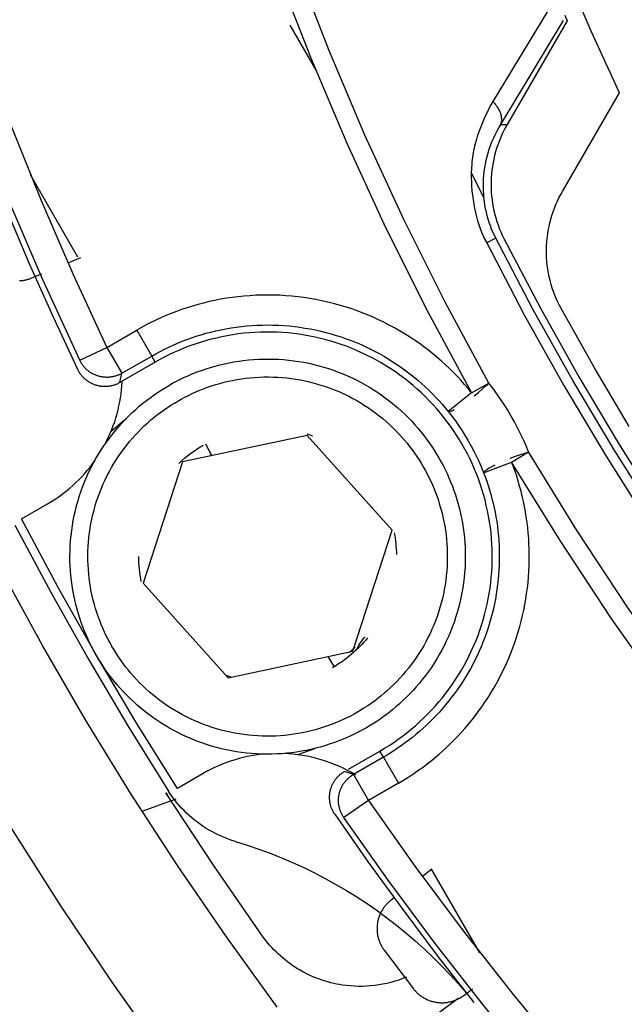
# Model space of a CAD drawing. Header units: millimetres. Extents: x 129 to 629, y 1269 to 1769.
# Tile 16 of 87: x 325 to 335, y 1394 to 1410. Entities that reach past the tile are written whole.
import ezdxf

# ---------------------------------------------------------------- set-up
doc = ezdxf.new("R2010")
doc.units = ezdxf.units.MM
doc.layers.add('ROXX_B.FLEX mini', color=7, linetype='Continuous', true_color=0x000000)

msp = doc.modelspace()

# ---------------------------------------------------------------- linework, layer by layer
at = {"layer": 'ROXX_B.FLEX mini', "color": 18, "lineweight": -3, "true_color": 0x000000}
for points in [[(321.127, 1434.37), (320.992, 1432.99), (320.892, 1431.605), (320.826, 1430.216), (320.796, 1428.824), (320.802, 1427.431), (320.843, 1426.038), (320.919, 1424.647), (321.03, 1423.259), (321.177, 1421.875), (321.359, 1420.496), (321.575, 1419.124), (321.826, 1417.76), (322.11, 1416.406), (322.428, 1415.062), (322.779, 1413.73), (323.162, 1412.411), (323.577, 1411.107), (324.022, 1409.817), (324.498, 1408.544), (325.003, 1407.289), (325.536, 1406.051), (326.097, 1404.833)], [(325.645, 1404.618), (325.011, 1406.002), (324.413, 1407.406), (323.853, 1408.829), (323.332, 1410.271), (322.85, 1411.728), (322.409, 1413.2), (322.008, 1414.685), (321.649, 1416.181), (321.331, 1417.686), (321.056, 1419.199), (320.822, 1420.718), (320.632, 1422.241), (320.484, 1423.767), (320.378, 1425.293), (320.315, 1426.818), (320.294, 1428.339)], [(325.861, 1427.968), (325.897, 1426.421), (325.981, 1424.87), (326.114, 1423.319), (326.296, 1421.768), (326.527, 1420.221), (326.808, 1418.679), (327.137, 1417.146), (327.514, 1415.623), (327.94, 1414.112), (328.413, 1412.617), (328.932, 1411.139), (329.496, 1409.679), (330.105, 1408.242), (330.758, 1406.827), (331.452, 1405.438), (332.186, 1404.076)], [(332.474, 1404.237), (331.744, 1405.59), (331.054, 1406.97), (330.407, 1408.375), (329.802, 1409.803), (329.241, 1411.253), (328.725, 1412.721), (328.255, 1414.207), (327.833, 1415.707), (327.458, 1417.22), (327.131, 1418.743), (326.852, 1420.274), (326.622, 1421.811), (326.441, 1423.352), (326.309, 1424.893), (326.226, 1426.434), (326.19, 1427.971)], [(328.941, 1393.817), (328.094, 1394.99), (327.279, 1396.181), (326.495, 1397.39), (325.743, 1398.615), (325.024, 1399.855), (324.338, 1401.108), (323.685, 1402.373), (323.065, 1403.649), (322.479, 1404.935), (321.927, 1406.229), (321.409, 1407.53), (320.924, 1408.837), (320.474, 1410.149), (320.057, 1411.464), (319.673, 1412.781), (319.323, 1414.098), (319.006, 1415.416), (318.721, 1416.732), (318.468, 1418.045), (318.248, 1419.355), (318.058, 1420.66)], [(334.654, 1409.084), (334.183, 1410.117), (333.738, 1411.163), (333.319, 1412.22), (332.927, 1413.288), (332.562, 1414.365), (332.224, 1415.451), (331.914, 1416.544), (331.631, 1417.644)], [(333.46, 1410.454), (332.541, 1408.941)], [(332.674, 1408.556), (333.72, 1410.292)], [(333.781, 1410.288), (332.78, 1408.553)], [(333.741, 1410.382), (333.781, 1410.288)], [(329.153, 1410.214), (329.579, 1409.476)], [(333.705, 1407.439), (334.654, 1409.084)], [(332.541, 1408.941), (332.494, 1408.854), (332.451, 1408.768), (332.41, 1408.683), (332.373, 1408.598), (332.339, 1408.515), (332.309, 1408.433), (332.282, 1408.353), (332.269, 1408.313), (332.258, 1408.274), (332.248, 1408.235), (332.238, 1408.196), (332.229, 1408.158), (332.221, 1408.12), (332.214, 1408.082), (332.208, 1408.045), (332.202, 1408.007), (332.197, 1407.97), (332.193, 1407.933), (332.189, 1407.896), (332.184, 1407.822), (332.182, 1407.748), (332.181, 1407.674), (332.183, 1407.599), (332.187, 1407.524), (332.193, 1407.449), (332.201, 1407.375), (332.211, 1407.301), (332.222, 1407.227), (332.236, 1407.156), (332.251, 1407.085), (332.269, 1407.016), (332.288, 1406.949), (332.308, 1406.884), (332.331, 1406.82), (332.355, 1406.758), (332.381, 1406.697), (332.409, 1406.637), (332.439, 1406.579)], [(332.674, 1408.556), (332.675, 1408.558), (332.676, 1408.56), (332.677, 1408.562), (332.678, 1408.565), (332.679, 1408.567), (332.68, 1408.569), (332.681, 1408.572), (332.682, 1408.574), (332.683, 1408.579), (332.685, 1408.584), (332.686, 1408.589), (332.687, 1408.594), (332.688, 1408.599), (332.689, 1408.605), (332.69, 1408.61), (332.691, 1408.616), (332.691, 1408.621), (332.691, 1408.627), (332.691, 1408.633), (332.691, 1408.638), (332.691, 1408.644), (332.691, 1408.65), (332.691, 1408.656), (332.69, 1408.662), (332.689, 1408.668), (332.688, 1408.674), (332.687, 1408.681), (332.686, 1408.687), (332.685, 1408.693), (332.684, 1408.699), (332.682, 1408.706), (332.68, 1408.712), (332.679, 1408.719), (332.677, 1408.725), (332.673, 1408.738), (332.668, 1408.751), (332.663, 1408.764), (332.657, 1408.777), (332.651, 1408.79), (332.644, 1408.804), (332.637, 1408.817), (332.629, 1408.83), (332.621, 1408.843), (332.612, 1408.856), (332.604, 1408.868), (332.594, 1408.881), (332.584, 1408.893), (332.574, 1408.906), (332.563, 1408.918), (332.552, 1408.929), (332.541, 1408.941)], [(332.591, 1406.656), (332.567, 1406.706), (332.544, 1406.757), (332.522, 1406.81), (332.501, 1406.863), (332.482, 1406.918), (332.465, 1406.974), (332.449, 1407.031), (332.434, 1407.089), (332.421, 1407.148), (332.41, 1407.208), (332.401, 1407.269), (332.394, 1407.331), (332.389, 1407.394), (332.385, 1407.456), (332.384, 1407.519), (332.384, 1407.582), (332.387, 1407.646), (332.392, 1407.708), (332.398, 1407.771), (332.407, 1407.834), (332.418, 1407.896), (332.431, 1407.959), (332.446, 1408.02), (332.464, 1408.082), (332.483, 1408.143), (332.504, 1408.204), (332.527, 1408.264), (332.553, 1408.324), (332.58, 1408.383), (332.609, 1408.441), (332.64, 1408.499), (332.674, 1408.556)], [(332.78, 1408.553), (332.749, 1408.498), (332.72, 1408.442), (332.693, 1408.386), (332.668, 1408.329), (332.645, 1408.272), (332.624, 1408.214), (332.605, 1408.156), (332.587, 1408.097), (332.571, 1408.037), (332.557, 1407.977), (332.545, 1407.916), (332.535, 1407.855), (332.526, 1407.794), (332.52, 1407.732), (332.515, 1407.67), (332.512, 1407.608), (332.512, 1407.546), (332.513, 1407.483), (332.516, 1407.421), (332.521, 1407.359), (332.528, 1407.298), (332.537, 1407.237), (332.548, 1407.176), (332.56, 1407.115), (332.575, 1407.055), (332.591, 1406.996), (332.609, 1406.937), (332.629, 1406.879), (332.65, 1406.821), (332.674, 1406.763), (332.7, 1406.706), (332.727, 1406.65)], [(332.674, 1408.556), (332.78, 1408.553)], [(325.615, 1404.463), (325.201, 1405.348), (324.803, 1406.24), (324.421, 1407.139), (324.055, 1408.044)], [(332.395, 1407.318), (332.182, 1407.762)], [(325.615, 1406.342), (324.823, 1407.714)], [(333.681, 1405.481), (333.653, 1405.535), (333.626, 1405.591), (333.6, 1405.648), (333.576, 1405.706), (333.554, 1405.765), (333.533, 1405.825), (333.515, 1405.886), (333.498, 1405.948), (333.483, 1406.011), (333.47, 1406.074), (333.459, 1406.138), (333.451, 1406.202), (333.444, 1406.267), (333.44, 1406.332), (333.437, 1406.398), (333.437, 1406.463), (333.439, 1406.528), (333.443, 1406.594), (333.449, 1406.659), (333.457, 1406.723), (333.467, 1406.787), (333.48, 1406.851), (333.494, 1406.914), (333.51, 1406.977), (333.528, 1407.038), (333.549, 1407.099), (333.57, 1407.158), (333.594, 1407.217), (333.619, 1407.274), (333.646, 1407.331), (333.675, 1407.386), (333.705, 1407.439)], [(332.591, 1406.656), (332.439, 1406.579)], [(335.291, 1401.98), (334.567, 1403.12), (333.876, 1404.28), (333.217, 1405.459), (332.591, 1406.656)], [(332.727, 1406.65), (333.337, 1405.486), (333.978, 1404.339), (334.651, 1403.211), (335.353, 1402.101)], [(332.439, 1406.579), (333.067, 1405.378), (333.728, 1404.195), (334.422, 1403.031), (335.148, 1401.887)], [(325.451, 1406.248), (325.665, 1406.337)], [(324.641, 1405.948), (324.656, 1405.949), (324.671, 1405.95), (324.685, 1405.952), (324.699, 1405.953), (324.713, 1405.956), (324.728, 1405.958), (324.741, 1405.961), (324.755, 1405.964), (324.769, 1405.968), (324.782, 1405.971), (324.795, 1405.975), (324.808, 1405.98), (324.821, 1405.984), (324.833, 1405.989), (324.846, 1405.994)], [(324.846, 1405.994), (325.012, 1406.064)], [(332.186, 1404.076), (332.13, 1404.145), (332.071, 1404.213), (332.011, 1404.281), (331.949, 1404.348), (331.885, 1404.413), (331.82, 1404.478), (331.752, 1404.542), (331.683, 1404.605), (331.612, 1404.667), (331.539, 1404.727), (331.465, 1404.786), (331.389, 1404.844), (331.311, 1404.901), (331.232, 1404.956), (331.151, 1405.009), (331.068, 1405.061), (330.984, 1405.112), (330.899, 1405.16), (330.812, 1405.207), (330.724, 1405.252), (330.635, 1405.295), (330.544, 1405.336), (330.452, 1405.375), (330.359, 1405.413), (330.266, 1405.448), (330.171, 1405.481), (330.075, 1405.512), (329.978, 1405.54), (329.881, 1405.567), (329.783, 1405.591), (329.685, 1405.613), (329.586, 1405.633), (329.486, 1405.65), (329.386, 1405.665), (329.286, 1405.678), (329.186, 1405.689), (329.086, 1405.697), (328.985, 1405.703), (328.885, 1405.706), (328.785, 1405.707), (328.685, 1405.706), (328.585, 1405.703), (328.486, 1405.697), (328.387, 1405.689), (328.288, 1405.679), (328.19, 1405.667), (328.093, 1405.653), (327.997, 1405.636), (327.901, 1405.618), (327.806, 1405.597), (327.712, 1405.574), (327.62, 1405.55), (327.528, 1405.523), (327.437, 1405.495), (327.347, 1405.465), (327.259, 1405.433), (327.171, 1405.4), (327.085, 1405.364), (327.001, 1405.328), (326.917, 1405.289), (326.835, 1405.25), (326.755, 1405.208), (326.676, 1405.166), (326.598, 1405.122)], [(334.818, 1403.512), (334.238, 1404.489), (333.681, 1405.481)], [(326.848, 1404.689), (326.917, 1404.728), (326.987, 1404.766), (327.058, 1404.802), (327.131, 1404.837), (327.205, 1404.871), (327.28, 1404.904), (327.356, 1404.935), (327.433, 1404.965), (327.511, 1404.993), (327.591, 1405.02), (327.671, 1405.045), (327.753, 1405.068), (327.835, 1405.09), (327.918, 1405.11), (328.002, 1405.128), (328.087, 1405.145), (328.172, 1405.159), (328.258, 1405.172), (328.345, 1405.183), (328.432, 1405.192), (328.519, 1405.199), (328.607, 1405.204), (328.696, 1405.207), (328.784, 1405.208), (328.873, 1405.207), (328.962, 1405.203), (329.051, 1405.198), (329.14, 1405.191), (329.229, 1405.182), (329.317, 1405.17), (329.406, 1405.157), (329.494, 1405.142), (329.581, 1405.124), (329.669, 1405.105), (329.755, 1405.083), (329.842, 1405.06), (329.927, 1405.034), (330.012, 1405.007), (330.096, 1404.978), (330.179, 1404.947), (330.261, 1404.914), (330.342, 1404.879), (330.423, 1404.842), (330.502, 1404.804), (330.58, 1404.764), (330.657, 1404.723), (330.732, 1404.68), (330.807, 1404.635), (330.88, 1404.589), (330.951, 1404.542), (331.022, 1404.493), (331.09, 1404.443), (331.158, 1404.392), (331.224, 1404.34), (331.288, 1404.286), (331.351, 1404.231), (331.412, 1404.176), (331.472, 1404.119), (331.53, 1404.062), (331.587, 1404.003), (331.642, 1403.944), (331.695, 1403.885), (331.747, 1403.824), (331.797, 1403.763)], [(326.097, 1404.833), (326.598, 1405.122)], [(326.598, 1405.122), (326.848, 1404.689)], [(330.657, 1398.092), (330.734, 1398.138), (330.811, 1398.186), (330.887, 1398.236), (330.961, 1398.288), (331.035, 1398.342), (331.108, 1398.398), (331.179, 1398.455), (331.249, 1398.515), (331.318, 1398.577), (331.386, 1398.64), (331.451, 1398.706), (331.516, 1398.773), (331.579, 1398.841), (331.64, 1398.912), (331.699, 1398.983), (331.757, 1399.057), (331.813, 1399.131), (331.867, 1399.207), (331.919, 1399.284), (331.969, 1399.363), (332.017, 1399.443), (332.063, 1399.523), (332.107, 1399.605), (332.148, 1399.687), (332.188, 1399.771), (332.226, 1399.854), (332.261, 1399.939), (332.294, 1400.024), (332.325, 1400.11), (332.353, 1400.196), (332.38, 1400.282), (332.404, 1400.369), (332.426, 1400.456), (332.447, 1400.544), (332.465, 1400.633), (332.481, 1400.722), (332.495, 1400.813), (332.507, 1400.904), (332.516, 1400.995), (332.524, 1401.087), (332.529, 1401.179), (332.531, 1401.272), (332.532, 1401.365), (332.53, 1401.458), (332.526, 1401.551), (332.52, 1401.643), (332.511, 1401.736), (332.5, 1401.829), (332.487, 1401.921), (332.471, 1402.013), (332.453, 1402.104), (332.433, 1402.195), (332.411, 1402.286), (332.386, 1402.375), (332.36, 1402.464), (332.331, 1402.552), (332.3, 1402.638), (332.267, 1402.724), (332.232, 1402.809), (332.195, 1402.893), (332.156, 1402.975), (332.116, 1403.056), (332.074, 1403.136), (332.03, 1403.214), (331.984, 1403.292), (331.936, 1403.368), (331.886, 1403.444), (331.834, 1403.519), (331.78, 1403.592), (331.724, 1403.665), (331.666, 1403.736), (331.606, 1403.807), (331.544, 1403.875), (331.481, 1403.943), (331.416, 1404.009), (331.349, 1404.073), (331.28, 1404.136), (331.21, 1404.197), (331.138, 1404.257), (331.065, 1404.314), (330.99, 1404.37), (330.914, 1404.424), (330.837, 1404.476), (330.758, 1404.526), (330.679, 1404.574), (330.598, 1404.62), (330.517, 1404.664), (330.434, 1404.706), (330.351, 1404.745), (330.267, 1404.783), (330.182, 1404.818), (330.097, 1404.851), (330.012, 1404.882), (329.925, 1404.911), (329.839, 1404.937), (329.753, 1404.962), (329.665, 1404.984), (329.577, 1405.004), (329.489, 1405.022), (329.399, 1405.038), (329.309, 1405.052), (329.218, 1405.064), (329.126, 1405.074), (329.034, 1405.081), (328.942, 1405.086), (328.85, 1405.089), (328.757, 1405.089), (328.664, 1405.088), (328.571, 1405.083), (328.478, 1405.077), (328.385, 1405.068), (328.293, 1405.057), (328.2, 1405.044), (328.108, 1405.028), (328.017, 1405.011), (327.926, 1404.99), (327.836, 1404.968), (327.746, 1404.944), (327.658, 1404.917), (327.57, 1404.888), (327.483, 1404.857), (327.397, 1404.824), (327.312, 1404.789), (327.229, 1404.753), (327.146, 1404.714), (327.065, 1404.673), (326.985, 1404.631), (326.907, 1404.587)], [(325.645, 1404.618), (326.097, 1404.833)], [(326.097, 1404.833), (326.347, 1404.4)], [(326.347, 1404.4), (326.848, 1404.689)], [(326.907, 1404.587), (326.848, 1404.689)], [(326.347, 1404.4), (326.336, 1404.394), (326.325, 1404.388), (326.313, 1404.382), (326.302, 1404.377), (326.29, 1404.372), (326.278, 1404.367), (326.266, 1404.363), (326.254, 1404.358), (326.241, 1404.354), (326.229, 1404.351), (326.216, 1404.348), (326.204, 1404.345), (326.191, 1404.342), (326.178, 1404.34), (326.165, 1404.338), (326.152, 1404.336), (326.139, 1404.335), (326.126, 1404.334), (326.113, 1404.333), (326.1, 1404.333), (326.087, 1404.333), (326.074, 1404.334), (326.061, 1404.334), (326.048, 1404.336), (326.035, 1404.337), (326.023, 1404.339), (326.01, 1404.341), (325.997, 1404.343), (325.985, 1404.346), (325.973, 1404.349), (325.96, 1404.352), (325.948, 1404.356), (325.936, 1404.36), (325.924, 1404.364), (325.913, 1404.368), (325.901, 1404.373), (325.889, 1404.378), (325.878, 1404.384), (325.866, 1404.39), (325.855, 1404.396), (325.843, 1404.402), (325.832, 1404.409), (325.821, 1404.416), (325.811, 1404.423), (325.8, 1404.431), (325.79, 1404.439), (325.779, 1404.447), (325.769, 1404.455), (325.76, 1404.464), (325.75, 1404.473), (325.741, 1404.482), (325.732, 1404.492), (325.723, 1404.501), (325.714, 1404.511), (325.706, 1404.521), (325.698, 1404.531), (325.691, 1404.542), (325.683, 1404.552), (325.676, 1404.563), (325.669, 1404.574), (325.663, 1404.585), (325.657, 1404.596), (325.651, 1404.607), (325.645, 1404.618)], [(326.907, 1404.587), (326.316, 1404.246)], [(326.316, 1404.246), (326.304, 1404.239), (326.292, 1404.233), (326.28, 1404.227), (326.268, 1404.221), (326.256, 1404.216), (326.244, 1404.211), (326.232, 1404.207), (326.22, 1404.203), (326.208, 1404.199), (326.196, 1404.196), (326.184, 1404.192), (326.171, 1404.19), (326.159, 1404.187), (326.146, 1404.185), (326.134, 1404.183), (326.121, 1404.182), (326.109, 1404.18), (326.096, 1404.18), (326.083, 1404.179), (326.07, 1404.179), (326.058, 1404.179), (326.045, 1404.179), (326.032, 1404.18), (326.019, 1404.181), (326.006, 1404.182), (325.993, 1404.184), (325.981, 1404.186), (325.968, 1404.188), (325.955, 1404.191), (325.943, 1404.194), (325.93, 1404.197), (325.918, 1404.201), (325.905, 1404.205), (325.893, 1404.209), (325.881, 1404.214), (325.869, 1404.219), (325.857, 1404.224), (325.846, 1404.23), (325.834, 1404.236), (325.823, 1404.242), (325.812, 1404.248), (325.801, 1404.255), (325.79, 1404.262), (325.779, 1404.269), (325.769, 1404.276), (325.759, 1404.284), (325.749, 1404.292), (325.739, 1404.3), (325.729, 1404.309), (325.72, 1404.317), (325.711, 1404.326), (325.702, 1404.335), (325.694, 1404.344), (325.685, 1404.354), (325.677, 1404.364), (325.669, 1404.374), (325.662, 1404.384), (325.654, 1404.394), (325.647, 1404.405), (325.64, 1404.416), (325.633, 1404.427), (325.627, 1404.439), (325.621, 1404.451), (325.615, 1404.463)], [(326.316, 1404.246), (326.347, 1404.4)], [(326.068, 1403.217), (326.099, 1403.277), (326.128, 1403.338), (326.156, 1403.4), (326.182, 1403.463), (326.206, 1403.527), (326.229, 1403.592), (326.25, 1403.657), (326.269, 1403.723), (326.286, 1403.789), (326.301, 1403.856), (326.315, 1403.923), (326.327, 1403.99), (326.336, 1404.057), (326.344, 1404.125), (326.351, 1404.193), (326.355, 1404.26)], [(332.186, 1404.076), (332.474, 1404.237)], [(332.23, 1404.022), (332.302, 1404.082), (332.369, 1404.14), (332.427, 1404.192), (332.452, 1404.216), (332.474, 1404.237)], [(333.138, 1403.087), (333.096, 1403.19), (333.051, 1403.292), (333.005, 1403.392), (332.955, 1403.492), (332.903, 1403.59), (332.849, 1403.687), (332.792, 1403.783), (332.733, 1403.877), (332.671, 1403.97), (332.608, 1404.06), (332.542, 1404.15), (332.474, 1404.237)], [(332.186, 1404.076), (331.797, 1403.763)], [(331.797, 1403.763), (331.797, 1403.763), (331.797, 1403.763), (331.797, 1403.763), (331.797, 1403.763), (331.797, 1403.763), (331.797, 1403.763), (331.798, 1403.762), (331.798, 1403.762), (331.798, 1403.762), (331.798, 1403.762), (331.798, 1403.762), (331.798, 1403.762), (331.798, 1403.762), (331.799, 1403.762), (331.799, 1403.762), (331.799, 1403.762), (331.8, 1403.761), (331.8, 1403.761), (331.8, 1403.761), (331.801, 1403.761), (331.801, 1403.761), (331.801, 1403.761), (331.802, 1403.761), (331.802, 1403.761), (331.803, 1403.761), (331.803, 1403.761), (331.803, 1403.761), (331.804, 1403.761), (331.805, 1403.761), (331.806, 1403.761), (331.806, 1403.761), (331.807, 1403.761), (331.808, 1403.761), (331.81, 1403.761), (331.811, 1403.761), (331.812, 1403.761), (331.813, 1403.761), (331.815, 1403.762), (331.818, 1403.762), (331.821, 1403.763), (331.823, 1403.764), (331.826, 1403.764), (331.83, 1403.765), (331.836, 1403.767), (331.844, 1403.77), (331.851, 1403.773), (331.859, 1403.776), (331.868, 1403.78), (331.877, 1403.785), (331.897, 1403.794)], [(331.797, 1403.763), (331.857, 1403.685), (331.916, 1403.606), (331.973, 1403.525), (332.027, 1403.442), (332.08, 1403.358), (332.131, 1403.273), (332.18, 1403.186), (332.226, 1403.098), (332.27, 1403.01), (332.312, 1402.92), (332.351, 1402.83), (332.388, 1402.738)], [(326.427, 1403.644), (326.172, 1403.431)], [(329.44, 1403.362), (327.36, 1402.92)], [(329.434, 1403.388), (329.484, 1403.372), (329.533, 1403.354)], [(330.862, 1401.781), (329.44, 1403.362)], [(327.299, 1402.896), (327.346, 1402.94), (327.395, 1402.982), (327.445, 1403.023), (327.496, 1403.062), (327.548, 1403.1), (327.601, 1403.136), (327.654, 1403.17), (327.709, 1403.202)], [(327.744, 1403.222), (327.849, 1403.024)], [(327.844, 1403.033), (327.76, 1403.192)], [(332.83, 1402.984), (332.918, 1403.016), (333.001, 1403.045), (333.076, 1403.069), (333.109, 1403.079), (333.138, 1403.087)], [(332.855, 1402.919), (333.138, 1403.087)], [(340.845, 1393.239), (339.726, 1394.382), (338.65, 1395.554), (337.618, 1396.754), (336.63, 1397.98), (335.687, 1399.228), (334.791, 1400.497), (333.941, 1401.784), (333.138, 1403.087)], [(325.108, 1402.22), (325.163, 1402.253), (325.217, 1402.287), (325.271, 1402.323), (325.324, 1402.361), (325.377, 1402.4), (325.429, 1402.441), (325.481, 1402.484), (325.532, 1402.529), (325.582, 1402.575), (325.631, 1402.623), (325.679, 1402.673), (325.726, 1402.724), (325.772, 1402.778), (325.817, 1402.832), (325.86, 1402.889), (325.902, 1402.947)], [(327.36, 1402.92), (326.702, 1400.898)], [(331.308, 1397.776), (331.376, 1397.825), (331.444, 1397.876), (331.511, 1397.929), (331.578, 1397.983), (331.643, 1398.039), (331.708, 1398.097), (331.773, 1398.156), (331.836, 1398.216), (331.898, 1398.279), (331.96, 1398.343), (332.02, 1398.408), (332.08, 1398.475), (332.138, 1398.543), (332.195, 1398.613), (332.251, 1398.685), (332.305, 1398.758), (332.359, 1398.832), (332.41, 1398.907), (332.461, 1398.984), (332.51, 1399.062), (332.557, 1399.142), (332.603, 1399.222), (332.647, 1399.304), (332.689, 1399.387), (332.73, 1399.471), (332.769, 1399.555), (332.806, 1399.641), (332.842, 1399.728), (332.876, 1399.815), (332.907, 1399.903), (332.937, 1399.992), (332.965, 1400.082), (332.991, 1400.172), (333.015, 1400.263), (333.038, 1400.354), (333.058, 1400.445), (333.076, 1400.537), (333.092, 1400.629), (333.106, 1400.721), (333.118, 1400.814), (333.129, 1400.906), (333.137, 1400.999), (333.143, 1401.091), (333.147, 1401.184), (333.15, 1401.276), (333.15, 1401.368), (333.149, 1401.459), (333.145, 1401.55), (333.14, 1401.641), (333.133, 1401.732), (333.124, 1401.821), (333.113, 1401.911), (333.1, 1401.999), (333.086, 1402.087), (333.07, 1402.174), (333.052, 1402.261), (333.033, 1402.346), (333.012, 1402.431), (332.989, 1402.515), (332.965, 1402.598), (332.94, 1402.68), (332.913, 1402.761), (332.884, 1402.84), (332.855, 1402.919)], [(332.388, 1402.738), (332.855, 1402.919)], [(332.388, 1402.738), (332.388, 1402.739), (332.388, 1402.739), (332.388, 1402.739), (332.388, 1402.739), (332.388, 1402.74), (332.388, 1402.74), (332.388, 1402.74), (332.388, 1402.74), (332.388, 1402.74), (332.388, 1402.741), (332.388, 1402.741), (332.388, 1402.741), (332.388, 1402.741), (332.388, 1402.742), (332.389, 1402.742), (332.389, 1402.742), (332.389, 1402.743), (332.389, 1402.743), (332.389, 1402.743), (332.389, 1402.743), (332.389, 1402.744), (332.389, 1402.744), (332.39, 1402.745), (332.39, 1402.746), (332.39, 1402.746), (332.391, 1402.747), (332.391, 1402.748), (332.391, 1402.748), (332.392, 1402.749), (332.392, 1402.75), (332.393, 1402.75), (332.393, 1402.751), (332.394, 1402.752), (332.395, 1402.754), (332.397, 1402.755), (332.398, 1402.757), (332.399, 1402.759), (332.401, 1402.76), (332.403, 1402.762), (332.406, 1402.765), (332.41, 1402.769), (332.415, 1402.773), (332.42, 1402.777), (332.425, 1402.781), (332.437, 1402.79), (332.45, 1402.799), (332.464, 1402.809), (332.48, 1402.819), (332.497, 1402.829), (332.536, 1402.851), (332.58, 1402.874)], [(340.614, 1393.005), (339.487, 1394.156), (338.404, 1395.336), (337.364, 1396.544), (336.37, 1397.778), (335.421, 1399.035), (334.519, 1400.312), (333.663, 1401.608), (332.855, 1402.919)], [(332.388, 1402.738), (332.415, 1402.669), (332.44, 1402.598), (332.464, 1402.526), (332.486, 1402.454), (332.508, 1402.38), (332.527, 1402.306), (332.546, 1402.231), (332.563, 1402.155), (332.579, 1402.079), (332.593, 1402.002), (332.606, 1401.924), (332.617, 1401.845), (332.627, 1401.766), (332.635, 1401.687), (332.641, 1401.607), (332.646, 1401.526), (332.649, 1401.446), (332.65, 1401.364), (332.65, 1401.283), (332.648, 1401.201), (332.644, 1401.12), (332.638, 1401.038), (332.631, 1400.956), (332.622, 1400.874), (332.611, 1400.792), (332.599, 1400.71), (332.584, 1400.629), (332.568, 1400.548), (332.55, 1400.467), (332.531, 1400.386), (332.51, 1400.306), (332.486, 1400.226), (332.462, 1400.147), (332.435, 1400.068), (332.407, 1399.99), (332.377, 1399.912), (332.346, 1399.835), (332.313, 1399.76), (332.278, 1399.684), (332.242, 1399.61), (332.205, 1399.537), (332.166, 1399.465), (332.125, 1399.393), (332.083, 1399.323), (332.04, 1399.254), (331.995, 1399.186), (331.949, 1399.119), (331.902, 1399.053), (331.854, 1398.989), (331.804, 1398.925), (331.754, 1398.863), (331.702, 1398.803), (331.65, 1398.743), (331.596, 1398.686), (331.542, 1398.629), (331.487, 1398.574), (331.43, 1398.52), (331.374, 1398.468), (331.316, 1398.417), (331.258, 1398.367), (331.199, 1398.319), (331.14, 1398.273), (331.08, 1398.227), (331.019, 1398.184)], [(324.675, 1401.97), (325.108, 1402.22)], [(324.563, 1401.866), (325.167, 1400.734), (325.796, 1399.616), (326.45, 1398.512), (327.129, 1397.423)], [(327.275, 1397.467), (326.587, 1398.57), (325.924, 1399.689), (325.287, 1400.823), (324.675, 1401.97)], [(330.204, 1399.758), (330.862, 1401.781)], [(330.895, 1401.738), (330.903, 1401.692), (330.91, 1401.646), (330.916, 1401.6), (330.921, 1401.554), (330.925, 1401.508), (330.928, 1401.463), (330.931, 1401.418), (330.932, 1401.373)], [(326.673, 1400.922), (326.663, 1400.975), (326.655, 1401.028), (326.648, 1401.081), (326.642, 1401.133), (326.638, 1401.185), (326.634, 1401.237), (326.633, 1401.288), (326.632, 1401.339)], [(326.702, 1400.898), (328.124, 1399.317)], [(330.45, 1399.983), (330.419, 1399.946), (330.387, 1399.909), (330.354, 1399.873), (330.32, 1399.837), (330.286, 1399.803), (330.25, 1399.769), (330.214, 1399.736), (330.178, 1399.704), (330.14, 1399.673), (330.102, 1399.642), (330.063, 1399.613), (330.024, 1399.584), (329.984, 1399.557), (329.943, 1399.53), (329.902, 1399.504), (329.861, 1399.48)], [(330.4, 1400), (330.38, 1399.976), (330.361, 1399.95), (330.342, 1399.923), (330.324, 1399.896), (330.307, 1399.868), (330.291, 1399.839), (330.275, 1399.809), (330.261, 1399.779)], [(325.924, 1399.689), (325.882, 1399.764), (325.842, 1399.841)], [(328.124, 1399.317), (330.204, 1399.758)], [(330.143, 1399.74), (330.193, 1399.784), (330.241, 1399.829)], [(329.787, 1399.67), (329.894, 1399.499)], [(328.088, 1399.357), (328.132, 1399.342), (328.177, 1399.328)], [(329.304, 1398.04), (329.57, 1398.136)], [(330.132, 1397.789), (330.657, 1398.092)], [(330.716, 1397.989), (330.657, 1398.092)], [(331.019, 1398.184), (330.945, 1398.133), (330.87, 1398.083), (330.794, 1398.035), (330.716, 1397.989)], [(328.713, 1398.04), (328.644, 1398.032), (328.575, 1398.022), (328.506, 1398.011), (328.439, 1397.998), (328.372, 1397.982), (328.306, 1397.966), (328.241, 1397.947), (328.178, 1397.927), (328.115, 1397.906), (328.053, 1397.882), (327.992, 1397.858), (327.933, 1397.832), (327.875, 1397.805), (327.818, 1397.777), (327.762, 1397.748), (327.708, 1397.717)], [(330.249, 1397.693), (330.182, 1397.732), (330.113, 1397.769), (330.043, 1397.805), (329.971, 1397.838), (329.898, 1397.869), (329.824, 1397.897), (329.75, 1397.923), (329.674, 1397.947), (329.597, 1397.969), (329.52, 1397.988), (329.443, 1398.005), (329.365, 1398.019), (329.286, 1398.03), (329.208, 1398.04), (329.129, 1398.046), (329.051, 1398.05)], [(330.716, 1397.989), (330.215, 1397.7)], [(330.716, 1397.989), (330.966, 1397.557)], [(329.903, 1397.035), (329.896, 1397.046), (329.889, 1397.057), (329.882, 1397.069), (329.876, 1397.08), (329.869, 1397.092), (329.864, 1397.103), (329.858, 1397.115), (329.853, 1397.127), (329.849, 1397.138), (329.844, 1397.15), (329.84, 1397.162), (329.836, 1397.174), (329.833, 1397.187), (329.83, 1397.199), (329.827, 1397.211), (329.825, 1397.224), (329.822, 1397.236), (329.821, 1397.249), (329.819, 1397.261), (329.818, 1397.274), (329.817, 1397.287), (329.816, 1397.3), (329.816, 1397.313), (329.816, 1397.326), (329.816, 1397.338), (329.817, 1397.351), (329.818, 1397.364), (329.819, 1397.377), (329.821, 1397.39), (329.823, 1397.403), (329.825, 1397.415), (329.828, 1397.428), (329.831, 1397.441), (329.834, 1397.453), (329.838, 1397.465), (329.842, 1397.478), (329.847, 1397.49), (329.851, 1397.502), (329.856, 1397.514), (329.861, 1397.526), (329.867, 1397.537), (329.873, 1397.549), (329.879, 1397.56), (329.885, 1397.571), (329.892, 1397.582), (329.899, 1397.593), (329.906, 1397.604), (329.913, 1397.614), (329.921, 1397.624), (329.929, 1397.634), (329.937, 1397.644), (329.945, 1397.653), (329.954, 1397.663), (329.962, 1397.672), (329.972, 1397.68), (329.981, 1397.689), (329.99, 1397.698), (330, 1397.706), (330.011, 1397.714), (330.021, 1397.721), (330.032, 1397.729), (330.043, 1397.736), (330.054, 1397.743), (330.066, 1397.75)], [(330.215, 1397.7), (330.066, 1397.75)], [(330.966, 1397.557), (331.053, 1397.608), (331.14, 1397.662), (331.225, 1397.718), (331.308, 1397.776)], [(327.708, 1397.717), (327.275, 1397.467)], [(330.053, 1396.984), (330.046, 1396.994), (330.039, 1397.005), (330.033, 1397.015), (330.027, 1397.027), (330.021, 1397.038), (330.015, 1397.049), (330.01, 1397.061), (330.004, 1397.073), (329.999, 1397.085), (329.995, 1397.097), (329.991, 1397.109), (329.987, 1397.122), (329.983, 1397.134), (329.98, 1397.147), (329.977, 1397.16), (329.974, 1397.172), (329.972, 1397.185), (329.97, 1397.198), (329.968, 1397.211), (329.967, 1397.224), (329.966, 1397.237), (329.965, 1397.25), (329.965, 1397.263), (329.965, 1397.276), (329.966, 1397.289), (329.966, 1397.302), (329.967, 1397.315), (329.969, 1397.327), (329.97, 1397.34), (329.972, 1397.352), (329.975, 1397.365), (329.977, 1397.377), (329.98, 1397.389), (329.984, 1397.402), (329.987, 1397.414), (329.991, 1397.426), (329.995, 1397.438), (330, 1397.45), (330.005, 1397.462), (330.01, 1397.474), (330.015, 1397.485), (330.021, 1397.497), (330.027, 1397.508), (330.034, 1397.52), (330.04, 1397.531), (330.047, 1397.542), (330.055, 1397.553), (330.062, 1397.563), (330.07, 1397.574), (330.078, 1397.584), (330.087, 1397.594), (330.095, 1397.604), (330.104, 1397.613), (330.114, 1397.623), (330.123, 1397.632), (330.132, 1397.64), (330.142, 1397.649), (330.152, 1397.657), (330.162, 1397.665), (330.172, 1397.673), (330.183, 1397.68), (330.193, 1397.687), (330.204, 1397.694), (330.215, 1397.7)], [(330.215, 1397.7), (330.465, 1397.267)], [(328.244, 1396.582), (328.186, 1396.6), (328.13, 1396.62), (328.074, 1396.641), (328.019, 1396.664), (327.965, 1396.688), (327.912, 1396.714), (327.86, 1396.741), (327.808, 1396.77), (327.758, 1396.801), (327.708, 1396.833), (327.659, 1396.867), (327.611, 1396.902), (327.564, 1396.939), (327.518, 1396.976), (327.473, 1397.015), (327.43, 1397.056), (327.387, 1397.097), (327.347, 1397.14), (327.307, 1397.184), (327.269, 1397.229), (327.232, 1397.276), (327.196, 1397.323), (327.162, 1397.372), (327.129, 1397.423)], [(330.966, 1397.557), (330.465, 1397.267)], [(326.687, 1397.087), (327.254, 1397.293)], [(328.698, 1395.002), (327.876, 1396.188), (327.084, 1397.394)], [(327.084, 1397.394), (327.105, 1397.362)], [(330.465, 1397.267), (330.053, 1396.984)], [(330.465, 1397.267), (331.239, 1396.172), (332.044, 1395.092), (332.88, 1394.027), (333.744, 1392.978)], [(329.903, 1397.035), (330.463, 1396.234), (331.037, 1395.443), (331.624, 1394.663), (332.225, 1393.893)], [(333.178, 1392.874), (332.356, 1393.88), (331.561, 1394.901), (330.793, 1395.936), (330.053, 1396.984)], [(328.244, 1396.582), (328.44, 1396.521), (328.634, 1396.455), (328.825, 1396.385), (329.014, 1396.31), (329.2, 1396.231), (329.384, 1396.146), (329.566, 1396.057), (329.745, 1395.964), (329.923, 1395.865), (330.098, 1395.762), (330.271, 1395.655), (330.441, 1395.543), (330.608, 1395.427), (330.772, 1395.307), (330.933, 1395.183), (331.091, 1395.055), (331.245, 1394.923), (331.395, 1394.788), (331.542, 1394.649), (331.685, 1394.506), (331.825, 1394.359), (331.962, 1394.208), (332.095, 1394.052), (332.225, 1393.893)], [(331.521, 1396.117), (331.372, 1396.004)], [(332.323, 1394.724), (331.519, 1396.117)], [(330.845, 1395.603), (330.834, 1395.595), (330.824, 1395.586), (330.814, 1395.578), (330.803, 1395.569), (330.793, 1395.559), (330.784, 1395.55), (330.774, 1395.54), (330.764, 1395.529), (330.755, 1395.519), (330.746, 1395.508), (330.737, 1395.497), (330.728, 1395.485), (330.719, 1395.473), (330.711, 1395.461), (330.703, 1395.449), (330.695, 1395.437), (330.687, 1395.424), (330.68, 1395.411), (330.673, 1395.397), (330.667, 1395.384), (330.66, 1395.37), (330.654, 1395.356), (330.648, 1395.342), (330.643, 1395.328), (330.638, 1395.313), (330.634, 1395.299), (330.629, 1395.284), (330.625, 1395.269), (330.622, 1395.254), (330.619, 1395.239), (330.616, 1395.224), (330.614, 1395.208), (330.612, 1395.193), (330.61, 1395.178), (330.609, 1395.162), (330.608, 1395.147), (330.608, 1395.132), (330.608, 1395.116), (330.608, 1395.101), (330.609, 1395.086), (330.61, 1395.07), (330.612, 1395.055), (330.614, 1395.04), (330.616, 1395.025), (330.619, 1395.01), (330.622, 1394.996), (330.626, 1394.981), (330.629, 1394.967), (330.633, 1394.953), (330.638, 1394.939), (330.642, 1394.925), (330.648, 1394.911), (330.653, 1394.898), (330.658, 1394.884), (330.664, 1394.871), (330.67, 1394.859), (330.677, 1394.846), (330.684, 1394.834), (330.69, 1394.822), (330.697, 1394.81), (330.705, 1394.799), (330.712, 1394.787), (330.72, 1394.776), (330.728, 1394.766)], [(330.892, 1395.639), (330.845, 1395.603)], [(331.099, 1394.317), (331.035, 1394.291), (330.971, 1394.268), (330.905, 1394.247), (330.839, 1394.228), (330.772, 1394.212), (330.705, 1394.198), (330.637, 1394.186), (330.569, 1394.176), (330.501, 1394.169), (330.433, 1394.165), (330.365, 1394.162), (330.297, 1394.162), (330.23, 1394.164), (330.163, 1394.169), (330.096, 1394.175), (330.031, 1394.184), (329.982, 1394.192), (329.934, 1394.201), (329.886, 1394.211), (329.837, 1394.223), (329.789, 1394.236), (329.741, 1394.25), (329.693, 1394.265), (329.646, 1394.281), (329.599, 1394.299), (329.552, 1394.318), (329.505, 1394.339), (329.459, 1394.36), (329.414, 1394.383), (329.369, 1394.406), (329.325, 1394.431), (329.281, 1394.457), (329.238, 1394.485), (329.196, 1394.513), (329.154, 1394.542), (329.113, 1394.572), (329.073, 1394.604), (329.034, 1394.636), (328.996, 1394.669), (328.959, 1394.703), (328.923, 1394.738), (328.887, 1394.774), (328.853, 1394.81), (328.82, 1394.847), (328.788, 1394.885), (328.757, 1394.924), (328.727, 1394.963), (328.698, 1395.002)], [(330.728, 1394.766), (331.217, 1394.122)], [(331.217, 1394.122), (331.225, 1394.112), (331.234, 1394.101), (331.243, 1394.091), (331.252, 1394.081), (331.261, 1394.071), (331.271, 1394.061), (331.281, 1394.051), (331.292, 1394.042), (331.302, 1394.033), (331.313, 1394.023), (331.324, 1394.015), (331.336, 1394.006), (331.348, 1393.997), (331.36, 1393.989), (331.372, 1393.981), (331.385, 1393.973), (331.398, 1393.966), (331.411, 1393.959), (331.424, 1393.952), (331.438, 1393.945), (331.451, 1393.939), (331.465, 1393.933), (331.479, 1393.928), (331.494, 1393.922), (331.508, 1393.917), (331.523, 1393.913), (331.538, 1393.909), (331.553, 1393.905), (331.568, 1393.902), (331.583, 1393.899), (331.598, 1393.896), (331.613, 1393.894), (331.629, 1393.892), (331.644, 1393.891), (331.66, 1393.889), (331.675, 1393.889), (331.69, 1393.889), (331.706, 1393.889), (331.721, 1393.889), (331.736, 1393.89), (331.752, 1393.892), (331.767, 1393.893), (331.782, 1393.895), (331.797, 1393.898), (331.811, 1393.901), (331.826, 1393.904), (331.841, 1393.907), (331.855, 1393.911), (331.869, 1393.915), (331.883, 1393.92), (331.897, 1393.925), (331.911, 1393.93), (331.924, 1393.935), (331.937, 1393.941), (331.95, 1393.947), (331.963, 1393.953), (331.975, 1393.96), (331.987, 1393.966), (331.999, 1393.973), (332.011, 1393.98), (332.023, 1393.988), (332.034, 1393.995), (332.045, 1394.003), (332.055, 1394.011)]]:
    msp.add_lwpolyline(points, dxfattribs=at)
at = {"layer": 'ROXX_B.FLEX mini', "color": 18, "true_color": 0x000000}
for points in [[(327.079, 1392.972), (326.186, 1394.23), (325.328, 1395.507), (324.504, 1396.802), (323.717, 1398.114), (322.965, 1399.441), (322.25, 1400.782), (321.572, 1402.135), (320.931, 1403.499), (320.327, 1404.872), (319.76, 1406.254), (319.23, 1407.642), (318.738, 1409.034), (318.282, 1410.431), (317.863, 1411.83), (317.481, 1413.23), (317.135, 1414.629), (316.824, 1416.027), (316.549, 1417.422), (316.309, 1418.812), (316.102, 1420.198)], [(327.079, 1392.972), (326.186, 1394.23), (325.328, 1395.507), (324.504, 1396.802), (323.717, 1398.114), (322.965, 1399.441), (322.25, 1400.782), (321.572, 1402.135), (320.931, 1403.499), (320.327, 1404.872), (319.76, 1406.254), (319.23, 1407.642), (318.738, 1409.034), (318.282, 1410.431), (317.863, 1411.83), (317.481, 1413.23), (317.135, 1414.629), (316.824, 1416.027), (316.549, 1417.422), (316.309, 1418.812), (316.102, 1420.198)], [(332.055, 1394.011), (332.203, 1394.123)], [(332.055, 1394.011), (332.203, 1394.123)], [(331.962, 1393.961), (331.17, 1393.37)], [(331.962, 1393.961), (331.17, 1393.37)]]:
    msp.add_lwpolyline(points, dxfattribs=at)
at = {"layer": 'ROXX_B.FLEX mini', "color": 18, "lineweight": -3, "true_color": 0x000000}
for points in [[(325.924, 1399.689), (325.888, 1399.753), (325.853, 1399.818), (325.82, 1399.885), (325.787, 1399.953), (325.756, 1400.022), (325.727, 1400.092), (325.698, 1400.164), (325.672, 1400.237), (325.646, 1400.311), (325.623, 1400.386), (325.601, 1400.462), (325.58, 1400.539), (325.562, 1400.618), (325.545, 1400.697), (325.53, 1400.777), (325.517, 1400.857), (325.506, 1400.939), (325.497, 1401.021), (325.491, 1401.103), (325.486, 1401.186), (325.483, 1401.27), (325.482, 1401.354), (325.484, 1401.438), (325.487, 1401.522), (325.493, 1401.607), (325.501, 1401.691), (325.511, 1401.775), (325.523, 1401.86), (325.538, 1401.944), (325.555, 1402.027), (325.573, 1402.111), (325.594, 1402.193), (325.618, 1402.276), (325.643, 1402.357), (325.67, 1402.438), (325.7, 1402.518), (325.731, 1402.597), (325.765, 1402.675), (325.8, 1402.753), (325.837, 1402.829), (325.876, 1402.903), (325.917, 1402.977), (325.96, 1403.049), (326.004, 1403.12), (326.05, 1403.19), (326.097, 1403.258), (326.146, 1403.324), (326.196, 1403.389), (326.247, 1403.453), (326.3, 1403.514), (326.354, 1403.575), (326.409, 1403.633), (326.466, 1403.69), (326.523, 1403.745), (326.581, 1403.798), (326.64, 1403.849), (326.699, 1403.899), (326.759, 1403.947), (326.82, 1403.993), (326.882, 1404.037), (326.944, 1404.08), (327.006, 1404.121), (327.069, 1404.16), (327.132, 1404.197), (327.196, 1404.233), (327.261, 1404.268), (327.328, 1404.302), (327.396, 1404.334), (327.465, 1404.365), (327.535, 1404.395), (327.607, 1404.423), (327.68, 1404.45), (327.754, 1404.475), (327.829, 1404.499), (327.905, 1404.521), (327.982, 1404.541), (328.06, 1404.559), (328.139, 1404.576), (328.219, 1404.591), (328.3, 1404.604), (328.381, 1404.615), (328.463, 1404.624), (328.546, 1404.631), (328.629, 1404.636), (328.713, 1404.639), (328.796, 1404.639), (328.881, 1404.638), (328.965, 1404.634), (329.049, 1404.629), (329.134, 1404.621), (329.218, 1404.61), (329.302, 1404.598), (329.386, 1404.584), (329.47, 1404.567), (329.553, 1404.548), (329.636, 1404.527), (329.718, 1404.504), (329.8, 1404.478), (329.881, 1404.451), (329.961, 1404.422), (330.04, 1404.39), (330.118, 1404.357), (330.195, 1404.322), (330.271, 1404.284), (330.346, 1404.245), (330.42, 1404.204), (330.492, 1404.162), (330.563, 1404.118), (330.632, 1404.072), (330.7, 1404.025), (330.767, 1403.976), (330.832, 1403.926), (330.895, 1403.874), (330.957, 1403.821), (331.017, 1403.767), (331.076, 1403.712), (331.132, 1403.656), (331.187, 1403.599), (331.241, 1403.541), (331.292, 1403.482), (331.342, 1403.422), (331.39, 1403.362), (331.436, 1403.301), (331.48, 1403.24), (331.523, 1403.178), (331.564, 1403.115), (331.603, 1403.052), (331.64, 1402.989), (331.676, 1402.926), (331.711, 1402.86), (331.744, 1402.794), (331.777, 1402.726), (331.808, 1402.657), (331.837, 1402.586), (331.866, 1402.515), (331.892, 1402.442), (331.918, 1402.368), (331.941, 1402.293), (331.963, 1402.217), (331.984, 1402.139), (332.002, 1402.061), (332.019, 1401.982), (332.034, 1401.902), (332.047, 1401.822), (332.058, 1401.74), (332.067, 1401.658), (332.074, 1401.576), (332.078, 1401.492), (332.081, 1401.409), (332.082, 1401.325), (332.081, 1401.241), (332.077, 1401.157), (332.071, 1401.072), (332.063, 1400.988), (332.053, 1400.903), (332.041, 1400.819), (332.026, 1400.735), (332.01, 1400.651), (331.991, 1400.568), (331.97, 1400.485), (331.946, 1400.403), (331.921, 1400.322), (331.894, 1400.241), (331.864, 1400.161), (331.833, 1400.082), (331.799, 1400.003), (331.764, 1399.926), (331.727, 1399.85), (331.688, 1399.775), (331.647, 1399.702), (331.605, 1399.63), (331.56, 1399.559), (331.515, 1399.489), (331.467, 1399.421), (331.418, 1399.355), (331.368, 1399.29), (331.317, 1399.226), (331.264, 1399.164), (331.21, 1399.104), (331.155, 1399.046), (331.099, 1398.989), (331.041, 1398.934), (330.983, 1398.881), (330.925, 1398.829), (330.865, 1398.78), (330.805, 1398.732), (330.744, 1398.686), (330.682, 1398.641), (330.62, 1398.599), (330.558, 1398.558), (330.495, 1398.519), (330.432, 1398.482), (330.368, 1398.446), (330.303, 1398.411), (330.236, 1398.377), (330.169, 1398.345), (330.099, 1398.314), (330.029, 1398.284), (329.957, 1398.256), (329.884, 1398.229), (329.81, 1398.204), (329.735, 1398.18), (329.659, 1398.158), (329.582, 1398.138), (329.504, 1398.119), (329.425, 1398.103), (329.345, 1398.088), (329.264, 1398.075), (329.183, 1398.064), (329.101, 1398.055), (329.018, 1398.048), (328.935, 1398.043), (328.852, 1398.04), (328.768, 1398.039), (328.684, 1398.041), (328.599, 1398.044), (328.515, 1398.05), (328.43, 1398.058), (328.346, 1398.068), (328.262, 1398.081), (328.178, 1398.095), (328.094, 1398.112), (328.011, 1398.131), (327.928, 1398.152), (327.846, 1398.175), (327.764, 1398.2), (327.683, 1398.228), (327.603, 1398.257), (327.524, 1398.289), (327.446, 1398.322), (327.369, 1398.357), (327.293, 1398.394), (327.218, 1398.434), (327.144, 1398.474), (327.072, 1398.517), (327.001, 1398.561), (326.932, 1398.607), (326.864, 1398.654), (326.797, 1398.703), (326.732, 1398.753), (326.669, 1398.805), (326.607, 1398.858), (326.547, 1398.912), (326.488, 1398.967), (326.432, 1399.023), (326.377, 1399.08), (326.324, 1399.138), (326.272, 1399.197), (326.222, 1399.257), (326.174, 1399.317), (326.128, 1399.378), (326.084, 1399.439), (326.041, 1399.501), (326.001, 1399.564), (325.961, 1399.626)], [(326.184, 1399.839), (326.151, 1399.897), (326.12, 1399.957), (326.089, 1400.017), (326.06, 1400.079), (326.031, 1400.142), (326.004, 1400.206), (325.979, 1400.271), (325.954, 1400.337), (325.931, 1400.404), (325.91, 1400.473), (325.89, 1400.542), (325.872, 1400.612), (325.855, 1400.683), (325.839, 1400.755), (325.826, 1400.828), (325.814, 1400.901), (325.804, 1400.975), (325.796, 1401.05), (325.79, 1401.125), (325.785, 1401.2), (325.783, 1401.276), (325.782, 1401.352), (325.783, 1401.429), (325.787, 1401.506), (325.792, 1401.582), (325.799, 1401.659), (325.808, 1401.736), (325.82, 1401.812), (325.833, 1401.889), (325.848, 1401.965), (325.865, 1402.041), (325.884, 1402.116), (325.905, 1402.191), (325.928, 1402.265), (325.953, 1402.338), (325.98, 1402.411), (326.009, 1402.483), (326.039, 1402.554), (326.071, 1402.624), (326.105, 1402.693), (326.14, 1402.761), (326.177, 1402.828), (326.216, 1402.894), (326.256, 1402.958), (326.298, 1403.021), (326.341, 1403.083), (326.385, 1403.144), (326.431, 1403.203), (326.478, 1403.261), (326.526, 1403.317), (326.575, 1403.371), (326.625, 1403.424), (326.676, 1403.476), (326.728, 1403.526), (326.781, 1403.574), (326.834, 1403.621), (326.889, 1403.666), (326.943, 1403.71), (326.999, 1403.752), (327.055, 1403.792), (327.111, 1403.831), (327.168, 1403.868), (327.225, 1403.904), (327.282, 1403.937), (327.34, 1403.97), (327.399, 1404.002), (327.46, 1404.032), (327.522, 1404.062), (327.584, 1404.09), (327.648, 1404.117), (327.714, 1404.143), (327.78, 1404.167), (327.847, 1404.19), (327.915, 1404.211), (327.985, 1404.231), (328.055, 1404.25), (328.126, 1404.267), (328.198, 1404.282), (328.27, 1404.295), (328.344, 1404.307), (328.418, 1404.317), (328.492, 1404.325), (328.567, 1404.332), (328.643, 1404.336), (328.719, 1404.339), (328.795, 1404.339), (328.872, 1404.338), (328.948, 1404.335), (329.025, 1404.33), (329.102, 1404.322), (329.178, 1404.313), (329.255, 1404.302), (329.331, 1404.289), (329.408, 1404.273), (329.483, 1404.256), (329.558, 1404.237), (329.633, 1404.216), (329.707, 1404.193), (329.781, 1404.168), (329.854, 1404.141), (329.926, 1404.113), (329.997, 1404.083), (330.067, 1404.05), (330.136, 1404.017), (330.204, 1403.981), (330.271, 1403.944), (330.336, 1403.905), (330.401, 1403.865), (330.464, 1403.823), (330.526, 1403.78), (330.586, 1403.736), (330.646, 1403.69), (330.703, 1403.644), (330.759, 1403.596), (330.814, 1403.546), (330.867, 1403.496), (330.919, 1403.445), (330.969, 1403.393), (331.017, 1403.341), (331.064, 1403.287), (331.109, 1403.233), (331.153, 1403.178), (331.194, 1403.123), (331.235, 1403.067), (331.274, 1403.01), (331.311, 1402.954), (331.346, 1402.897), (331.38, 1402.839), (331.413, 1402.781), (331.444, 1402.722), (331.475, 1402.662), (331.504, 1402.6), (331.533, 1402.537), (331.56, 1402.473), (331.585, 1402.408), (331.61, 1402.342), (331.633, 1402.274), (331.654, 1402.206), (331.674, 1402.137), (331.693, 1402.067), (331.709, 1401.996), (331.725, 1401.924), (331.738, 1401.851), (331.75, 1401.778), (331.76, 1401.704), (331.768, 1401.629), (331.774, 1401.554), (331.779, 1401.479), (331.781, 1401.403), (331.782, 1401.326), (331.781, 1401.25), (331.777, 1401.173), (331.772, 1401.096), (331.765, 1401.02), (331.756, 1400.943), (331.745, 1400.866), (331.731, 1400.79), (331.716, 1400.714), (331.699, 1400.638), (331.68, 1400.563), (331.659, 1400.488), (331.636, 1400.414), (331.611, 1400.341), (331.584, 1400.268), (331.556, 1400.196), (331.525, 1400.125), (331.493, 1400.055), (331.459, 1399.986), (331.424, 1399.918), (331.387, 1399.851), (331.348, 1399.785), (331.308, 1399.721), (331.266, 1399.657), (331.223, 1399.595), (331.179, 1399.535), (331.133, 1399.476), (331.086, 1399.418), (331.038, 1399.362), (330.989, 1399.307), (330.939, 1399.254), (330.888, 1399.203), (330.836, 1399.153), (330.783, 1399.104), (330.73, 1399.058), (330.676, 1399.012), (330.621, 1398.969), (330.565, 1398.927), (330.509, 1398.887), (330.453, 1398.848), (330.396, 1398.811), (330.339, 1398.775), (330.282, 1398.741), (330.224, 1398.709), (330.165, 1398.677), (330.104, 1398.646), (330.043, 1398.617), (329.98, 1398.589), (329.916, 1398.562), (329.85, 1398.536), (329.784, 1398.512), (329.717, 1398.489), (329.649, 1398.467), (329.579, 1398.447), (329.509, 1398.429), (329.438, 1398.412), (329.366, 1398.397), (329.294, 1398.383), (329.22, 1398.372), (329.146, 1398.362), (329.072, 1398.353), (328.997, 1398.347), (328.921, 1398.343), (328.845, 1398.34), (328.769, 1398.339), (328.693, 1398.341), (328.616, 1398.344), (328.539, 1398.349), (328.462, 1398.356), (328.386, 1398.366), (328.309, 1398.377), (328.233, 1398.39), (328.157, 1398.405), (328.081, 1398.422), (328.006, 1398.442), (327.931, 1398.463), (327.857, 1398.486), (327.783, 1398.511), (327.71, 1398.537), (327.639, 1398.566), (327.567, 1398.596), (327.497, 1398.628), (327.428, 1398.662), (327.36, 1398.698), (327.293, 1398.735), (327.228, 1398.773), (327.163, 1398.814), (327.1, 1398.855), (327.038, 1398.898), (326.978, 1398.943), (326.919, 1398.988), (326.861, 1399.035), (326.805, 1399.083), (326.75, 1399.132), (326.697, 1399.182), (326.645, 1399.233), (326.595, 1399.285), (326.547, 1399.338), (326.5, 1399.392), (326.455, 1399.446), (326.412, 1399.501), (326.37, 1399.556), (326.329, 1399.612), (326.291, 1399.668), (326.253, 1399.725), (326.218, 1399.782)]]:
    msp.add_lwpolyline(points, close=True, dxfattribs=at)

doc.saveas('drawing.dxf')
